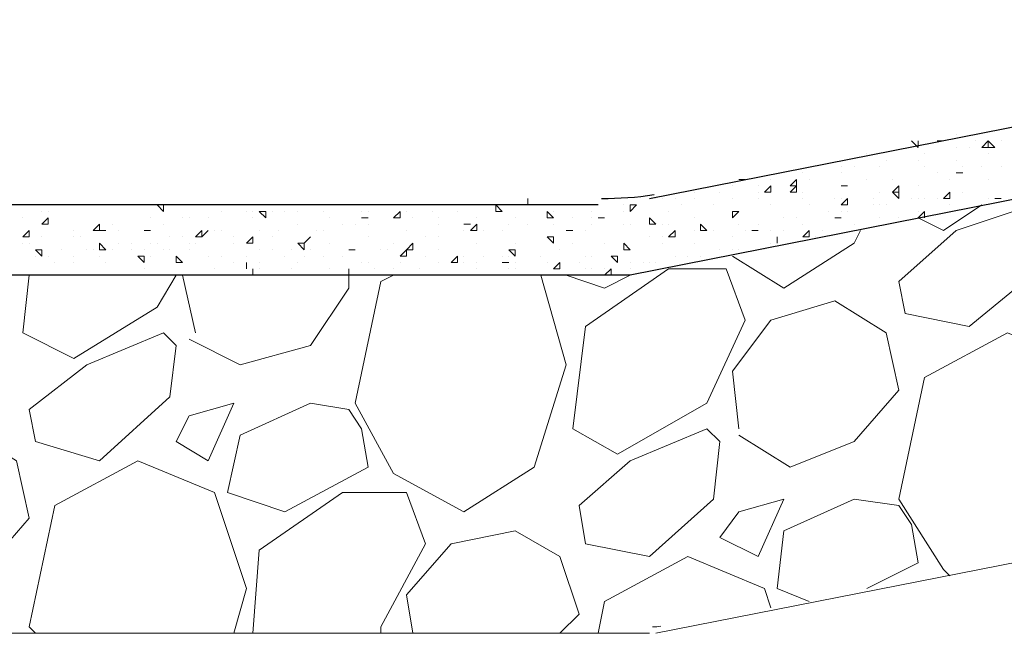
# Model space of a CAD drawing. Header units: metres. Extents: x 5.7 to 89.8, y 4 to 63.5.
# Tile 235 of 256: x 37.9 to 39.4, y 46.4 to 47.3. Entities that reach past the tile are written whole.
import ezdxf

# ---------------------------------------------------------------- set-up
doc = ezdxf.new("R2010")
doc.units = ezdxf.units.M
doc.header["$MEASUREMENT"] = 0
doc.layers.add('PDF17_hatch-borshi', color=7, linetype='Continuous')
doc.layers.add('PDF17_kaff', color=7, linetype='Continuous')

msp = doc.modelspace()

# ---------------------------------------------------------------- linework, layer by layer
at = {"layer": 'PDF17_hatch-borshi', "lineweight": 18}
for points in [[(39.2118, 47.1608), (39.2215, 47.1511), (39.2215, 47.1608)], [(39.2504, 47.1608), (39.2504, 47.1608)], [(39.2792, 47.1704), (39.2792, 47.1704)], [(39.3081, 47.1608), (39.3081, 47.1608)], [(39.3274, 47.1608), (39.3274, 47.1608)], [(39.3467, 47.1608), (39.3467, 47.1608)], [(39.2118, 47.1511), (39.2118, 47.1511)], [(39.2792, 47.1511), (39.2792, 47.1511)], [(39.2985, 47.1511), (39.2985, 47.1511)], [(39.1155, 47.1319), (39.1155, 47.1319)], [(39.1444, 47.1415), (39.1444, 47.1415)], [(39.1637, 47.1415), (39.1637, 47.1415)], [(39.1733, 47.1319), (39.1733, 47.1319)], [(39.1733, 47.1319), (39.1733, 47.1319)], [(39.2215, 47.1319), (39.2215, 47.1319)], [(39.2311, 47.1415), (39.2311, 47.1415)], [(39.2792, 47.1319), (39.2792, 47.1319)], [(39.3274, 47.1415), (39.3274, 47.1415)], [(39.1059, 47.1223), (39.1059, 47.1223)], [(39.1251, 47.1223), (39.1251, 47.1223)], [(39.1251, 47.1223), (39.1251, 47.1223)], [(39.1251, 47.1223), (39.1251, 47.1223)], [(39.1637, 47.1223), (39.1637, 47.1223)], [(39.2311, 47.1223), (39.2311, 47.1223)], [(39.2889, 47.1223), (39.2889, 47.1223)], [(39.3178, 47.1223), (39.3178, 47.1223)], [(39.3467, 47.1223), (39.3467, 47.1223)], [(38.9614, 47.103), (38.9614, 47.103)], [(38.9999, 47.103), (38.9999, 47.103)], [(39.0481, 47.1126), (39.0481, 47.1126)], [(39.0577, 47.103), (39.0577, 47.103)], [(39.1059, 47.1126), (39.1059, 47.1126)], [(39.1444, 47.103), (39.1444, 47.103)], [(39.1829, 47.103), (39.1829, 47.103)], [(39.2504, 47.1126), (39.2504, 47.1126)], [(39.2696, 47.103), (39.2696, 47.103)], [(39.2792, 47.1126), (39.2792, 47.1126)], [(39.2792, 47.1126), (39.2792, 47.1126)], [(39.3274, 47.103), (39.3274, 47.103)], [(38.9422, 47.0934), (38.9422, 47.0934)], [(38.9807, 47.0934), (38.9807, 47.0934)], [(39.1155, 47.0934), (39.1155, 47.0934)], [(39.1155, 47.0934), (39.1155, 47.0934)], [(39.2215, 47.0934), (39.2215, 47.0934)], [(38.8266, 47.0741), (38.8266, 47.0741)], [(38.8362, 47.0741), (38.8362, 47.0741)], [(38.8555, 47.0741), (38.8555, 47.0741)], [(38.8651, 47.0837), (38.8651, 47.0837)], [(38.8844, 47.0837), (38.8844, 47.0837)], [(38.8844, 47.0741), (38.8844, 47.0741)], [(38.9229, 47.0837), (38.9229, 47.0837)], [(38.9229, 47.0837), (38.9229, 47.0837)], [(38.9422, 47.0741), (38.9422, 47.0741)], [(38.9807, 47.0837), (38.9807, 47.0837)], [(38.9807, 47.0741), (38.9807, 47.0741)], [(38.9999, 47.0837), (38.9999, 47.0837)], [(39.0385, 47.0837), (39.0385, 47.0837)], [(39.0481, 47.0837), (39.0481, 47.0837)], [(39.0481, 47.0741), (39.0481, 47.0741)], [(39.0963, 47.0741), (39.0963, 47.0741)], [(39.1059, 47.0741), (39.1059, 47.0741)], [(39.154, 47.0741), (39.154, 47.0741)], [(39.1637, 47.0837), (39.1637, 47.0837)], [(39.2118, 47.0741), (39.2118, 47.0741)], [(39.2215, 47.0741), (39.2215, 47.0741)], [(39.2311, 47.0741), (39.2311, 47.0741)], [(39.2504, 47.0741), (39.2504, 47.0741)], [(39.2696, 47.0741), (39.2696, 47.0741)], [(39.2889, 47.0837), (39.2889, 47.0837)], [(39.2889, 47.0837), (39.2889, 47.0837)], [(39.3274, 47.0741), (39.3274, 47.0741)], [(39.337, 47.0741), (39.3467, 47.0741)], [(39.337, 47.0741), (39.337, 47.0741)], [(39.3467, 47.0741), (39.3467, 47.0741)], [(39.3467, 47.0741), (39.3467, 47.0741)], [(39.3467, 47.0741), (39.3467, 47.0741)], [(37.9212, 47.0645), (37.9309, 47.0645)], [(37.9309, 47.0645), (37.9309, 47.0645)], [(37.9598, 47.0645), (37.9598, 47.0645)], [(37.979, 47.0645), (37.979, 47.0645)], [(37.979, 47.0645), (37.979, 47.0645)], [(37.979, 47.0645), (37.979, 47.0645)], [(38.0079, 47.0645), (38.0079, 47.0645)], [(38.0368, 47.0645), (38.0368, 47.0645)], [(38.0946, 47.0645), (38.0946, 47.0645)], [(38.1524, 47.0645), (38.1524, 47.0645)], [(38.2294, 47.0645), (38.2294, 47.0645)], [(38.2872, 47.0645), (38.2872, 47.0645)], [(38.3161, 47.0645), (38.3161, 47.0645)], [(38.3161, 47.0645), (38.3258, 47.0645)], [(38.3258, 47.0645), (38.3258, 47.0645)], [(38.345, 47.0645), (38.345, 47.0645)], [(38.4317, 47.0645), (38.4413, 47.0645)], [(38.4413, 47.0645), (38.4413, 47.0645)], [(38.4991, 47.0645), (38.4991, 47.0645)], [(38.5087, 47.0645), (38.5087, 47.0645)], [(38.5087, 47.0645), (38.5087, 47.0645)], [(38.5954, 47.0645), (38.5954, 47.0645)], [(38.7206, 47.0645), (38.7206, 47.0645)], [(38.7784, 47.0645), (38.7784, 47.0645)], [(38.7977, 47.0645), (38.7977, 47.0645)], [(38.8651, 47.0645), (38.8651, 47.0645)], [(38.9133, 47.0645), (38.9133, 47.0645)], [(38.9999, 47.0645), (38.9999, 47.0645)], [(38.9999, 47.0645), (38.9999, 47.0645)], [(39.0577, 47.0645), (39.0577, 47.0645)], [(39.1155, 47.0645), (39.1155, 47.0645)], [(39.154, 47.0645), (39.154, 47.0645)], [(39.1637, 47.0645), (39.1637, 47.0645)], [(39.1733, 47.0645), (39.1733, 47.0645)], [(39.3178, 47.0645), (39.26, 47.0259), (39.2215, 47.0452), (39.2311, 47.0548), (39.2311, 47.0452)], [(39.2696, 47.0645), (39.2696, 47.0645)], [(37.8731, 47.0452), (37.8731, 47.0452)], [(37.902, 47.0548), (37.902, 47.0548)], [(37.9116, 47.0548), (37.9116, 47.0548)], [(37.9116, 47.0548), (37.9116, 47.0548)], [(38.0657, 47.0452), (38.0657, 47.0452)], [(38.1139, 47.0452), (38.1139, 47.0452)], [(38.1235, 47.0452), (38.1235, 47.0452)], [(38.1524, 47.0452), (38.1524, 47.0452)], [(38.1717, 47.0548), (38.1717, 47.0548)], [(38.2102, 47.0548), (38.2102, 47.0548)], [(38.2198, 47.0548), (38.2198, 47.0548)], [(38.2198, 47.0452), (38.2198, 47.0452)], [(38.2487, 47.0548), (38.2487, 47.0548)], [(38.268, 47.0548), (38.268, 47.0548)], [(38.2872, 47.0548), (38.2872, 47.0548)], [(38.3258, 47.0548), (38.3258, 47.0548)], [(38.3354, 47.0452), (38.3354, 47.0452)], [(38.3835, 47.0548), (38.3835, 47.0548)], [(38.3932, 47.0548), (38.3932, 47.0548)], [(38.3932, 47.0452), (38.3932, 47.0452)], [(38.4413, 47.0452), (38.4413, 47.0452)], [(38.4413, 47.0452), (38.4413, 47.0452)], [(38.451, 47.0548), (38.451, 47.0548)], [(38.4606, 47.0452), (38.4606, 47.0452)], [(38.4895, 47.0548), (38.4895, 47.0548)], [(38.4991, 47.0452), (38.4991, 47.0452)], [(38.528, 47.0548), (38.528, 47.0548)], [(38.5569, 47.0452), (38.5569, 47.0452)], [(38.6147, 47.0452), (38.6147, 47.0452)], [(38.6147, 47.0452), (38.6147, 47.0452)], [(38.6628, 47.0452), (38.6628, 47.0452)], [(38.6725, 47.0548), (38.6725, 47.0548)], [(38.7014, 47.0452), (38.7014, 47.0452)], [(38.7303, 47.0548), (38.7303, 47.0548)], [(38.7303, 47.0452), (38.7303, 47.0452)], [(38.7399, 47.0452), (38.7399, 47.0452)], [(38.7784, 47.0548), (38.7784, 47.0548)], [(38.8458, 47.0548), (38.8458, 47.0548)], [(38.8844, 47.0452), (38.8844, 47.0452)], [(38.9422, 47.0548), (38.9422, 47.0548)], [(39.0192, 47.0452), (39.0192, 47.0452)], [(39.0385, 47.0452), (39.0385, 47.0452)], [(39.0866, 47.0548), (39.0866, 47.0548)], [(39.0963, 47.0452), (39.0963, 47.0452)], [(39.1059, 47.0548), (39.1059, 47.0548)], [(39.1059, 47.0452), (39.1059, 47.0452)], [(39.1155, 47.0548), (39.1155, 47.0548)], [(39.1637, 47.0452), (39.1637, 47.0452)], [(39.1926, 47.0452), (39.1926, 47.0452)], [(39.2215, 47.0548), (39.2215, 47.0548)], [(39.2311, 47.0548), (39.2311, 47.0548)], [(37.9501, 47.0259), (37.9501, 47.0259)], [(37.979, 47.0259), (37.979, 47.0259)], [(37.9887, 47.0259), (37.9887, 47.0259)], [(38.0079, 47.0356), (38.0079, 47.0356)], [(38.0176, 47.0259), (38.0176, 47.0259)], [(38.0657, 47.0259), (38.0657, 47.0259)], [(38.085, 47.0356), (38.085, 47.0356)], [(38.162, 47.0259), (38.162, 47.0259)], [(38.1717, 47.0259), (38.1717, 47.0259)], [(38.2294, 47.0259), (38.2294, 47.0259)], [(38.2583, 47.0259), (38.2583, 47.0259)], [(38.2872, 47.0356), (38.2872, 47.0356)], [(38.3161, 47.0259), (38.3161, 47.0259)], [(38.3258, 47.0259), (38.3258, 47.0259)], [(38.3546, 47.0356), (38.3546, 47.0356)], [(38.3739, 47.0356), (38.3739, 47.0356)], [(38.3932, 47.0356), (38.3932, 47.0356)], [(38.451, 47.0259), (38.451, 47.0259)], [(38.4991, 47.0356), (38.4991, 47.0356)], [(38.5376, 47.0259), (38.5376, 47.0259)], [(38.5473, 47.0356), (38.5473, 47.0356)], [(38.5569, 47.0356), (38.5569, 47.0356)], [(38.5665, 47.0259), (38.5665, 47.0259)], [(38.5954, 47.0259), (38.5954, 47.0259)], [(38.6051, 47.0356), (38.6051, 47.0356)], [(38.634, 47.0356), (38.634, 47.0356)], [(38.6725, 47.0356), (38.6725, 47.0356)], [(38.7014, 47.0259), (38.7014, 47.0259)], [(38.7206, 47.0259), (38.7206, 47.0259)], [(38.7303, 47.0356), (38.7303, 47.0356)], [(38.7784, 47.0356), (38.7784, 47.0356)], [(38.7881, 47.0356), (38.7881, 47.0356)], [(38.8362, 47.0356), (38.8362, 47.0356)], [(38.8458, 47.0356), (38.8458, 47.0356)], [(38.8844, 47.0259), (38.8844, 47.0259)], [(38.9036, 47.0259), (38.9036, 47.0259)], [(38.9133, 47.0259), (38.9133, 47.0259)], [(38.9422, 46.9874), (39.0192, 46.9393), (39.1251, 47.0067), (39.1348, 47.0259)], [(38.9518, 47.0356), (38.9518, 47.0356)], [(38.9614, 47.0259), (38.9614, 47.0259)], [(38.9807, 47.0356), (38.9807, 47.0356)], [(38.9807, 47.0356), (38.9807, 47.0356)], [(38.9807, 47.0259), (38.9807, 47.0259)], [(38.9999, 47.0259), (38.9999, 47.0259)], [(39.0192, 47.0259), (39.0192, 47.0259)], [(39.0481, 47.0356), (39.0481, 47.0356)], [(39.077, 47.0259), (39.077, 47.0259)], [(39.1251, 47.0356), (39.1251, 47.0356)], [(37.902, 47.0163), (37.902, 47.0163)], [(37.902, 47.0163), (37.902, 47.0163)], [(37.9501, 47.0163), (37.9501, 47.0163)], [(37.9598, 47.0163), (37.9598, 47.0163)], [(38.0946, 47.0163), (38.0946, 47.0163)], [(38.1139, 47.0163), (38.1139, 47.0163)], [(38.1428, 47.0163), (38.1428, 47.0163)], [(38.1909, 47.0163), (38.1909, 47.0163)], [(38.2198, 47.0163), (38.2198, 47.0163)], [(38.2487, 47.0163), (38.2487, 47.0163)], [(38.3932, 47.0163), (38.3932, 47.0163)], [(38.4799, 47.0163), (38.4799, 47.0163)], [(38.4991, 47.0163), (38.4991, 47.0163)], [(38.6628, 47.0163), (38.6628, 47.0163)], [(38.8169, 47.0163), (38.8169, 47.0163)], [(38.8362, 47.0163), (38.8362, 47.0163)], [(38.8555, 47.0163), (38.8555, 47.0163)], [(38.9422, 47.0163), (38.9422, 47.0163)], [(39.0674, 47.0163), (39.0674, 47.0163)], [(37.8731, 47.0067), (37.8731, 47.0067)], [(37.8827, 47.0067), (37.8827, 47.0067)], [(37.9309, 46.997), (37.9309, 46.997)], [(37.9694, 46.997), (37.9694, 46.997)], [(37.979, 46.997), (37.979, 46.997)], [(38.0079, 46.997), (38.0079, 46.997)], [(38.0176, 47.0067), (38.0176, 47.0067)], [(38.0368, 47.0067), (38.0368, 47.0067)], [(38.0368, 46.997), (38.0368, 46.997)], [(38.0561, 46.997), (38.0561, 46.997)], [(38.0657, 47.0067), (38.0657, 47.0067)], [(38.0753, 47.0067), (38.0753, 47.0067)], [(38.085, 46.997), (38.085, 46.997)], [(38.0946, 46.997), (38.0946, 46.997)], [(38.1235, 47.0067), (38.1235, 47.0067)], [(38.1235, 46.997), (38.1235, 46.997)], [(38.1331, 47.0067), (38.1331, 47.0067)], [(38.1909, 47.0067), (38.1909, 47.0067)], [(38.1909, 47.0067), (38.1909, 47.0067)], [(38.2294, 46.997), (38.2294, 46.997)], [(38.2487, 46.997), (38.2487, 46.997)], [(38.2776, 46.997), (38.2776, 46.997)], [(38.2969, 47.0067), (38.2969, 47.0067)], [(38.3065, 46.997), (38.3065, 46.997)], [(38.3354, 47.0067), (38.3354, 47.0067)], [(38.3643, 46.997), (38.3643, 46.997)], [(38.3643, 46.997), (38.3643, 46.997)], [(38.3739, 46.997), (38.3739, 46.997)], [(38.4124, 46.997), (38.4124, 46.997)], [(38.4221, 46.997), (38.4221, 46.997)], [(38.4317, 47.0067), (38.4317, 47.0067)], [(38.4606, 47.0067), (38.4606, 47.0067)], [(38.4991, 46.997), (38.4991, 46.997)], [(38.5569, 47.0067), (38.5569, 47.0067)], [(38.6147, 47.0067), (38.6147, 47.0067)], [(38.6821, 46.997), (38.6821, 46.997)], [(38.7014, 47.0067), (38.7014, 47.0067)], [(38.7495, 47.0067), (38.7495, 47.0067)], [(38.7784, 46.997), (38.7784, 46.997)], [(38.7881, 46.997), (38.7881, 46.997)], [(38.8362, 47.0067), (38.8362, 47.0067)], [(38.8844, 47.0067), (38.8844, 47.0067)], [(38.9229, 46.997), (38.9229, 46.997)], [(38.9422, 46.997), (38.9422, 46.997)], [(38.9518, 46.997), (38.9518, 46.997)], [(38.9903, 46.997), (38.9903, 46.997)], [(38.9999, 47.0067), (38.9999, 47.0067)], [(39.0096, 47.0067), (39.0096, 47.0067)], [(37.8924, 46.9874), (37.8924, 46.9874)], [(37.9116, 46.9874), (37.9116, 46.9874)], [(37.9501, 46.9874), (37.9501, 46.9874)], [(37.9887, 46.9874), (37.9887, 46.9874)], [(38.0657, 46.9874), (38.0657, 46.9874)], [(38.1524, 46.9874), (38.1524, 46.9874)], [(38.1717, 46.9874), (38.1717, 46.9874)], [(38.2102, 46.9874), (38.2102, 46.9874)], [(38.268, 46.9874), (38.268, 46.9874)], [(38.2969, 46.9874), (38.2969, 46.9874)], [(38.3258, 46.9874), (38.3258, 46.9874)], [(38.3258, 46.9874), (38.3258, 46.9874)], [(38.3546, 46.9874), (38.3546, 46.9874)], [(38.451, 46.9874), (38.451, 46.9874)], [(38.4799, 46.9874), (38.4799, 46.9874)], [(38.5376, 46.9874), (38.5376, 46.9874)], [(38.5665, 46.9874), (38.5665, 46.9874)], [(38.5954, 46.9874), (38.5954, 46.9874)], [(38.6051, 46.9874), (38.6051, 46.9874)], [(38.6532, 46.9874), (38.6532, 46.9874)], [(38.7206, 46.9874), (38.7206, 46.9874)], [(38.7303, 46.9874), (38.7303, 46.9874)], [(38.8555, 46.9874), (38.8555, 46.9874)], [(38.8747, 46.9874), (38.8747, 46.9874)], [(38.894, 46.9874), (38.894, 46.9874)], [(38.894, 46.9874), (38.894, 46.9874)], [(37.9212, 46.9778), (37.9212, 46.9778)], [(37.9501, 46.9778), (37.9501, 46.9778)], [(37.9983, 46.9778), (37.9983, 46.9778)], [(38.0561, 46.9682), (38.0561, 46.9682)], [(38.1139, 46.9778), (38.1139, 46.9778)], [(38.162, 46.9682), (38.162, 46.9682)], [(38.1909, 46.9778), (38.1909, 46.9778)], [(38.2102, 46.9778), (38.2102, 46.9778)], [(38.2294, 46.9778), (38.2294, 46.9778)], [(38.2294, 46.9682), (38.2294, 46.9682)], [(38.2776, 46.9682), (38.2776, 46.9682)], [(38.2872, 46.9778), (38.2872, 46.9778)], [(38.3354, 46.9682), (38.3354, 46.9682)], [(38.3643, 46.9682), (38.3643, 46.9682)], [(38.3835, 46.9778), (38.3835, 46.9778)], [(38.3932, 46.9778), (38.3932, 46.9778)], [(38.4028, 46.9682), (38.4028, 46.9682)], [(38.4317, 46.9682), (38.4317, 46.9682)], [(38.4413, 46.9778), (38.4413, 46.9778)], [(38.4702, 46.9682), (38.4702, 46.9682)], [(38.4991, 46.9778), (38.4991, 46.9778)], [(38.5376, 46.9778), (38.5376, 46.9778)], [(38.5569, 46.9778), (38.5569, 46.9778)], [(38.5569, 46.9682), (38.5569, 46.9682)], [(38.6051, 46.9778), (38.6051, 46.9778)], [(38.6051, 46.9682), (38.6051, 46.9682)], [(38.6147, 46.9778), (38.6147, 46.9778)], [(38.6147, 46.9682), (38.6147, 46.9682)], [(38.6628, 46.9778), (38.6628, 46.9778)], [(38.6628, 46.9778), (38.6628, 46.9778)], [(38.6725, 46.9682), (38.6725, 46.9682)], [(38.711, 46.9778), (38.711, 46.9778)], [(38.7206, 46.9682), (38.7206, 46.9682)], [(38.7303, 46.9682), (38.7303, 46.9682)], [(38.7495, 46.9682), (38.7495, 46.9682)], [(38.7688, 46.9778), (38.7688, 46.9778)], [(38.7881, 46.9778), (38.7881, 46.9778)], [(38.7881, 46.9682), (38.7881, 46.9682)], [(38.8073, 46.9778), (38.8073, 46.9778)], [(38.8169, 46.9778), (38.8169, 46.9778)], [(38.8266, 46.9778), (38.8266, 46.9778)], [(38.1042, 46.9585), (38.0753, 46.9104), (37.9501, 46.8333), (37.8731, 46.8718), (37.8827, 46.9585)], [(37.9212, 46.9585), (37.9212, 46.9585)], [(37.9212, 46.9585), (37.9212, 46.9585)], [(37.9405, 46.9585), (37.9405, 46.9585)], [(38.0079, 46.9585), (38.0079, 46.9585)], [(38.0946, 46.9585), (38.0946, 46.9585)], [(38.1331, 46.8718), (38.1139, 46.9585)], [(38.1139, 46.9585), (38.1139, 46.9585)], [(38.1235, 46.8622), (38.2005, 46.8237), (38.3065, 46.8526), (38.3643, 46.9393), (38.3643, 46.9585)], [(38.4317, 46.9585), (38.4124, 46.9489), (38.3739, 46.7659), (38.4317, 46.66), (38.5376, 46.6022), (38.6436, 46.6696), (38.6917, 46.8237), (38.6532, 46.9585)], [(38.6917, 46.9585), (38.7495, 46.9393), (38.7881, 46.9585)], [(38.9518, 46.7274), (38.9422, 46.8141), (38.9999, 46.8911), (39.0963, 46.92), (39.1733, 46.8718), (39.1926, 46.7852), (39.1251, 46.7081), (39.0288, 46.6696), (38.9518, 46.7177)], [(39.4815, 46.554), (39.52, 46.6792), (39.4719, 46.8237), (39.3563, 46.8718), (39.2311, 46.8044), (39.1926, 46.6214), (39.26, 46.5155), (39.2696, 46.5059)], [(37.6516, 46.5347), (37.6323, 46.6214), (37.6901, 46.6985), (37.7864, 46.7274), (37.8635, 46.6792), (37.8827, 46.5925), (37.8153, 46.5155), (37.719, 46.477), (37.6419, 46.5251)], [(38.1909, 46.4192), (38.2102, 46.4866), (38.162, 46.6311), (38.0465, 46.6792), (37.9212, 46.6118), (37.8827, 46.4288), (37.8924, 46.4192)], [(38.2198, 46.4192), (38.2294, 46.5444), (38.3546, 46.6311), (38.451, 46.6311), (38.4799, 46.554), (38.4124, 46.4288), (38.4124, 46.4192)], [(39.1444, 46.4866), (39.2215, 46.5251), (39.2118, 46.5829), (39.1926, 46.6118), (39.1251, 46.6214), (39.0192, 46.5733), (39.0096, 46.4866), (39.0577, 46.4673)], [(38.4606, 46.4192), (38.451, 46.477), (38.5184, 46.554), (38.6147, 46.5733), (38.6821, 46.5347), (38.711, 46.4481), (38.6821, 46.4192)], [(38.9999, 46.4577), (38.9903, 46.4866), (38.8747, 46.5347), (38.7495, 46.4673), (38.7399, 46.4192)]]:
    msp.add_lwpolyline(points, dxfattribs=at)
for points in [[(39.2504, 47.1608), (39.26, 47.1608)], [(39.3274, 47.1511), (39.3178, 47.1511), (39.3274, 47.1608)], [(39.3274, 47.1608), (39.337, 47.1511), (39.3274, 47.1511)], [(38.9614, 47.103), (38.9518, 47.103)], [(39.0385, 47.103), (39.0385, 47.0934), (39.0288, 47.0934)], [(39.2889, 47.1126), (39.2792, 47.1126)], [(38.9999, 47.0837), (38.9903, 47.0837), (38.9999, 47.0934)], [(39.0385, 47.0934), (39.0385, 47.0837), (39.0288, 47.0837)], [(39.1155, 47.0934), (39.1059, 47.0934)], [(39.1926, 47.0934), (39.1926, 47.0837), (39.1829, 47.0837)], [(38.634, 47.0741), (38.634, 47.0645)], [(39.1155, 47.0645), (39.1059, 47.0645), (39.1155, 47.0741)], [(39.1926, 47.0837), (39.1926, 47.0741), (39.1829, 47.0837)], [(39.2696, 47.0837), (39.2696, 47.0741), (39.26, 47.0741)], [(38.085, 47.0645), (38.085, 47.0548), (38.0753, 47.0645)], [(38.5087, 47.0645), (38.5184, 47.0645)], [(38.5858, 47.0645), (38.5954, 47.0548), (38.5858, 47.0548)], [(38.7977, 47.0645), (38.7881, 47.0548), (38.7881, 47.0645)], [(39.1926, 46.9489), (39.2792, 47.0259), (39.3948, 47.0645), (39.4141, 47.0452), (39.4044, 46.9682), (39.2985, 46.8815), (39.2022, 46.9007)], [(37.9116, 47.0452), (37.9116, 47.0356), (37.902, 47.0356)], [(38.2391, 47.0548), (38.2391, 47.0452), (38.2294, 47.0548)], [(38.3932, 47.0452), (38.3835, 47.0452)], [(38.4413, 47.0452), (38.4317, 47.0452), (38.4413, 47.0548)], [(38.6628, 47.0548), (38.6725, 47.0452), (38.6628, 47.0452)], [(38.7399, 47.0452), (38.7495, 47.0452)], [(38.8169, 47.0452), (38.8266, 47.0356), (38.8169, 47.0356)], [(38.9518, 47.0548), (38.9422, 47.0452), (38.9422, 47.0548)], [(39.1059, 47.0452), (39.0963, 47.0452)], [(37.8827, 47.0163), (37.8731, 47.0163), (37.8827, 47.0259)], [(37.9887, 47.0356), (37.9887, 47.0259), (37.979, 47.0259)], [(37.9983, 47.0259), (37.9887, 47.0259)], [(38.0657, 47.0259), (38.0561, 47.0259)], [(38.1428, 47.0259), (38.1428, 47.0163), (38.1331, 47.0163)], [(38.1524, 47.0259), (38.1428, 47.0163)], [(38.5473, 47.0356), (38.5376, 47.0356)], [(38.5569, 47.0259), (38.5473, 47.0259), (38.5569, 47.0356)], [(38.7014, 47.0259), (38.6917, 47.0259)], [(38.8555, 47.0259), (38.8555, 47.0163), (38.8458, 47.0163)], [(38.894, 47.0356), (38.9036, 47.0259), (38.894, 47.0259)], [(38.9807, 47.0259), (38.971, 47.0259)], [(39.0577, 47.0259), (39.0577, 47.0163), (39.0481, 47.0163)], [(38.2198, 47.0163), (38.2198, 47.0067), (38.2102, 47.0067)], [(38.3065, 47.0163), (38.2969, 47.0067)], [(38.6725, 47.0067), (38.6628, 47.0163), (38.6725, 47.0163)], [(39.0096, 47.0163), (39.0096, 47.0067)], [(37.902, 46.997), (37.902, 46.9874), (37.8924, 46.997)], [(37.9983, 46.997), (37.9887, 46.997), (37.9887, 47.0067)], [(38.2969, 47.0067), (38.2969, 46.997), (38.2872, 47.0067)], [(38.3739, 46.997), (38.3643, 46.997)], [(38.451, 46.997), (38.451, 46.9874), (38.4413, 46.9874)], [(38.4606, 47.0067), (38.4606, 46.997), (38.451, 46.997)], [(38.6147, 46.997), (38.6147, 46.9874), (38.6051, 46.997)], [(38.7881, 46.997), (38.7784, 46.997), (38.7784, 47.0067)], [(38.0561, 46.9874), (38.0561, 46.9778), (38.0465, 46.9874)], [(38.1139, 46.9778), (38.1042, 46.9778), (38.1042, 46.9874)], [(38.528, 46.9874), (38.528, 46.9778), (38.5184, 46.9778)], [(38.7688, 46.9874), (38.7688, 46.9778), (38.7592, 46.9874)], [(38.2102, 46.9778), (38.2102, 46.9682)], [(38.2198, 46.9682), (38.2198, 46.9585)], [(38.3643, 46.9682), (38.3643, 46.9585)], [(38.6051, 46.9778), (38.5954, 46.9778)], [(38.6821, 46.9778), (38.6821, 46.9682), (38.6725, 46.9682)], [(38.7688, 46.6888), (38.7014, 46.7274), (38.7206, 46.8815), (38.8458, 46.9682), (38.9325, 46.9682), (38.9614, 46.8911), (38.9036, 46.7659)], [(38.7592, 46.9682), (38.7592, 46.9585), (38.7495, 46.9585)], [(37.8827, 46.7563), (37.9694, 46.8237), (38.085, 46.8718), (38.1042, 46.8526), (38.0946, 46.7755), (37.9887, 46.6792), (37.8924, 46.7081)], [(38.1235, 46.7466), (38.1042, 46.7081), (38.1524, 46.6792), (38.1909, 46.7659)], [(38.3643, 46.7563), (38.3065, 46.7659), (38.2005, 46.7177), (38.1813, 46.6311), (38.268, 46.6022), (38.3932, 46.6696), (38.3835, 46.7274)], [(38.711, 46.6118), (38.7881, 46.6792), (38.9036, 46.7274), (38.9229, 46.7081), (38.9133, 46.6214), (38.8169, 46.5347), (38.7206, 46.554)], [(38.9518, 46.6022), (38.9229, 46.5636), (38.9807, 46.5347), (39.0192, 46.6214)]]:
    msp.add_lwpolyline(points, close=True, dxfattribs=at)
at = {"layer": 'PDF17_kaff', "lineweight": 30}
for points in [[(38.8169, 47.0741), (42.968, 47.8927), (47.1383, 48.3647), (58.5416, 48.3647), (58.7535, 48.3647), (58.7535, 48.2491), (47.1383, 48.2491), (42.9776, 47.7868), (38.7881, 46.9585), (32.7974, 46.9585)], [(38.7399, 47.0645), (32.7974, 47.0645)]]:
    msp.add_lwpolyline(points, dxfattribs=at)
at = {"layer": 'PDF17_kaff', "lineweight": 20}
for points in [[(43.0354, 47.2475), (38.8266, 46.4192)], [(38.8169, 46.4192), (29.9081, 46.4192), (29.9081, 46.9585)]]:
    msp.add_lwpolyline(points, dxfattribs=at)
at = {"layer": 'PDF17_kaff', "lineweight": 30}
msp.add_arc((38.7447, 47.6086), 0.5345, 270, 278.5309, dxfattribs=at)
at = {"layer": 'PDF17_kaff', "lineweight": 20}
msp.add_arc((38.8218, 46.5107), 0.0819, 270.0004, 278.5302, dxfattribs=at)

doc.saveas('drawing.dxf')
